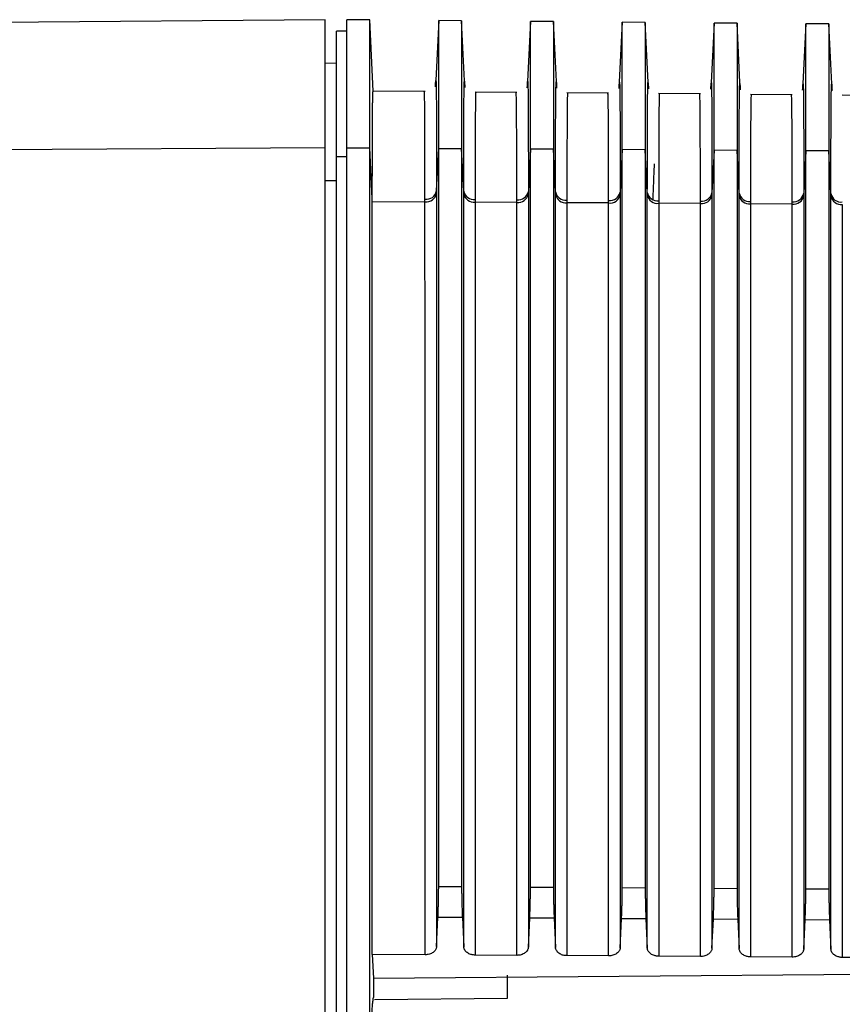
# Model space of a CAD drawing. Header units: millimetres. Extents: x -103 to 103, y 0 to 140.
# Tile 21 of 23: x 17 to 53, y 97 to 140. Entities that reach past the tile are written whole.
import ezdxf

# ---------------------------------------------------------------- set-up
doc = ezdxf.new("R2010")
doc.units = ezdxf.units.MM

msp = doc.modelspace()

# ---------------------------------------------------------------- linework, layer by layer
at = {"color": 7, "linetype": 'Continuous', "lineweight": 25}
for p, q in [((30.5, 139.534), (-88.2, 138.498)), ((30.5, 51.401), (30.5, 139.534)), ((32.451, 139.521), (31.449, 139.53)), ((32.603, 136.42), (32.45, 139.521)), ((35.45, 139.495), (35.307, 136.604)), ((36.45, 139.486), (35.45, 139.495)), ((35.45, 101.748), (35.45, 139.495)), ((36.593, 136.583), (36.45, 139.486)), ((36.45, 139.486), (36.45, 101.741)), ((39.45, 139.46), (39.307, 136.569)), ((40.45, 139.451), (39.45, 139.46)), ((39.45, 101.722), (39.45, 139.46)), ((40.593, 136.549), (40.45, 139.451)), ((40.45, 139.451), (40.45, 101.716)), ((43.45, 139.425), (43.307, 136.534)), ((44.45, 139.417), (43.45, 139.425)), ((43.45, 101.696), (43.45, 139.425)), ((44.593, 136.514), (44.45, 139.417)), ((44.45, 139.417), (44.45, 101.69)), ((47.45, 139.39), (47.307, 136.499)), ((48.45, 139.382), (47.45, 139.39)), ((47.45, 101.671), (47.45, 139.39)), ((48.593, 136.478), (48.45, 139.382)), ((48.45, 139.382), (48.45, 101.664)), ((51.45, 139.355), (51.307, 136.464)), ((52.45, 139.347), (51.45, 139.355)), ((51.45, 101.645), (51.45, 139.355)), ((52.593, 136.443), (52.45, 139.347)), ((52.45, 139.347), (52.45, 101.639)), ((31.454, 139.034), (31, 139.034)), ((31, 51.901), (31, 139.034)), ((31, 137.634), (30.5, 137.63)), ((34.857, 136.4), (32.594, 136.42)), ((38.857, 136.365), (37.034, 136.381)), ((42.857, 136.33), (41.034, 136.346)), ((46.857, 136.295), (45.034, 136.311)), ((50.857, 136.261), (49.034, 136.276)), ((54.857, 136.226), (53.034, 136.242)), ((30.5, 133.952), (-88.2, 133.173)), ((31.45, 133.949), (32.45, 133.942)), ((32.559, 131.745), (32.45, 133.942)), ((31, 133.576), (31.45, 133.576)), ((35.359, 132.071), (35.45, 133.923)), ((35.45, 133.923), (36.45, 133.916)), ((36.542, 132.057), (36.45, 133.916)), ((39.45, 133.896), (39.359, 132.045)), ((40.45, 133.89), (39.45, 133.896)), ((40.542, 132.031), (40.45, 133.89)), ((43.45, 133.87), (43.359, 132.018)), ((44.45, 133.864), (43.45, 133.87)), ((44.542, 132.005), (44.45, 133.864)), ((47.45, 133.844), (47.359, 131.992)), ((48.45, 133.837), (47.45, 133.844)), ((48.542, 131.978), (48.45, 133.837)), ((51.45, 133.818), (51.359, 131.966)), ((52.45, 133.811), (51.45, 133.818)), ((52.542, 131.952), (52.45, 133.811)), ((30.5, 132.52), (31, 132.524)), ((38.854, 131.569), (37.037, 131.581)), ((42.854, 131.543), (41.037, 131.555)), ((46.854, 131.517), (45.037, 131.529)), ((50.854, 131.491), (49.037, 131.503)), ((35.45, 101.748), (36.45, 101.741)), ((39.45, 101.722), (40.45, 101.716)), ((43.45, 101.696), (44.45, 101.69)), ((47.45, 101.671), (48.45, 101.664)), ((51.45, 101.645), (52.45, 101.639)), ((35.359, 99.128), (35.418, 100.393)), ((36.482, 100.386), (35.418, 100.393)), ((36.482, 100.386), (36.542, 99.114)), ((39.359, 99.103), (39.418, 100.367)), ((40.482, 100.36), (39.418, 100.367)), ((40.482, 100.36), (40.542, 99.089)), ((43.359, 99.077), (43.418, 100.341)), ((44.482, 100.335), (43.418, 100.341)), ((44.482, 100.335), (44.542, 99.063)), ((47.359, 99.051), (47.418, 100.316)), ((48.482, 100.309), (47.418, 100.316)), ((48.482, 100.309), (48.542, 99.037)), ((51.359, 99.026), (51.418, 100.29)), ((52.482, 100.283), (51.418, 100.29)), ((52.482, 100.283), (52.542, 99.012)), ((32.558, 98.783), (32.607, 97.753)), ((34.855, 98.768), (32.558, 98.783)), ((38.855, 98.743), (37.037, 98.754)), ((42.855, 98.717), (41.037, 98.729)), ((46.855, 98.692), (45.037, 98.703)), ((50.855, 98.666), (49.037, 98.678)), ((54.855, 98.64), (53.037, 98.652)), ((32.607, 97.753), (88.1, 98.195)), ((38.45, 96.883), (38.45, 97.879)), ((32.607, 97.755), (32.606, 96.907)), ((32.652, 96.816), (38.45, 96.883))]:
    msp.add_line(p, q, dxfattribs=at)
at = {"color": 8, "linetype": 'Continuous', "lineweight": 25}
for p, q in [((34.854, 131.705), (34.853, 133.283)), ((38.854, 131.679), (38.853, 133.25)), ((42.854, 131.653), (42.853, 133.217)), ((46.854, 131.627), (46.853, 133.184)), ((49.039, 133.177), (49.037, 131.613)), ((50.854, 131.6), (50.853, 133.151)), ((32.558, 131.611), (34.854, 131.596))]:
    msp.add_line(p, q, dxfattribs=at)
at = {"color": 7, "linetype": 'Continuous', "lineweight": 25}
for centre, radius, start, end in [((34.908, 132.161), 0.459, 263.249, 348.6621), ((34.91, 132.051), 0.458, 263.1011, 348.3876), ((36.99, 132.146), 0.457, 191.1795, 275.9536), ((36.989, 132.035), 0.456, 191.4519, 276.1079), ((38.908, 132.135), 0.459, 263.2493, 348.6626), ((38.91, 132.024), 0.458, 263.1011, 348.3876), ((40.99, 132.119), 0.457, 191.179, 275.9533), ((40.989, 132.008), 0.456, 191.4519, 276.1079), ((42.908, 132.109), 0.459, 263.2495, 348.6631), ((42.91, 131.998), 0.458, 263.1011, 348.3876), ((44.99, 132.093), 0.457, 191.1786, 275.953), ((44.989, 131.982), 0.456, 191.4519, 276.1079), ((46.908, 132.082), 0.459, 263.2498, 348.6636), ((46.91, 131.972), 0.458, 263.1011, 348.3876), ((48.99, 132.067), 0.457, 191.1781, 275.9528), ((48.989, 131.956), 0.456, 191.4519, 276.1079), ((50.908, 132.056), 0.459, 263.2501, 348.664), ((50.91, 131.946), 0.458, 263.1011, 348.3876), ((52.99, 132.041), 0.457, 191.1776, 275.9525), ((52.989, 131.93), 0.456, 191.4519, 276.1079)]:
    msp.add_arc(centre, radius, start, end, dxfattribs=at)
for points, knots in [([(31.45, 133.949), (31.45, 134.053), (31.45, 134.261), (31.45, 134.564), (31.45, 134.859), (31.45, 135.145), (31.45, 135.424), (31.45, 135.694), (31.45, 135.957), (31.45, 136.481), (31.45, 137.206), (31.45, 138.027), (31.45, 138.685), (31.45, 139.071), (31.45, 139.282), (31.45, 139.393), (31.45, 139.472), (31.45, 139.521), (31.45, 139.527), (31.45, 139.53)], [0, 0, 0, 0, 0.02949, 0.058941, 0.088367, 0.117782, 0.147198, 0.176629, 0.206088, 0.235588, 0.359293, 0.483036, 0.611091, 0.739163, 0.791411, 0.843545, 0.895639, 0.947766, 1, 1, 1, 1]), ([(32.45, 133.942), (32.45, 135.721), (32.45, 137.13), (32.45, 139.031), (32.45, 139.521), (32.45, 139.521)], [0, 0, 0, 0, 0.5, 0.5, 1, 1, 1, 1]), ([(35.309, 136.604), (35.315, 136.724), (35.33, 137.006), (35.342, 136.69), (35.351, 135.775), (35.357, 134.267), (35.358, 132.802), (35.359, 132.071)], [0, 0, 0, 0, 0.158076, 0.368982, 0.578985, 0.78966, 1, 1, 1, 1]), ([(36.542, 132.057), (36.542, 132.788), (36.544, 134.252), (36.549, 135.758), (36.559, 136.671), (36.571, 136.986), (36.585, 136.704), (36.591, 136.583)], [0, 0, 0, 0, 0.210313, 0.42109, 0.630428, 0.841118, 1, 1, 1, 1]), ([(39.309, 136.569), (39.315, 136.69), (39.33, 136.971), (39.342, 136.656), (39.351, 135.742), (39.357, 134.236), (39.358, 132.775), (39.359, 132.045)], [0, 0, 0, 0, 0.158325, 0.369169, 0.57911, 0.789723, 1, 1, 1, 1]), ([(40.542, 132.031), (40.542, 132.76), (40.544, 134.22), (40.549, 135.724), (40.559, 136.636), (40.571, 136.951), (40.585, 136.67), (40.591, 136.548)], [0, 0, 0, 0, 0.210076, 0.420602, 0.63002, 0.840607, 1, 1, 1, 1]), ([(43.309, 136.534), (43.315, 136.655), (43.33, 136.935), (43.342, 136.621), (43.351, 135.71), (43.357, 134.206), (43.358, 132.747), (43.359, 132.018)], [0, 0, 0, 0, 0.158575, 0.369356, 0.579235, 0.789785, 1, 1, 1, 1]), ([(44.542, 132.005), (44.542, 132.732), (44.544, 134.188), (44.549, 135.689), (44.559, 136.6), (44.571, 136.916), (44.585, 136.635), (44.591, 136.514)], [0, 0, 0, 0, 0.209842, 0.419959, 0.629583, 0.839993, 1, 1, 1, 1]), ([(47.309, 136.499), (47.315, 136.62), (47.33, 136.9), (47.342, 136.587), (47.351, 135.677), (47.357, 134.176), (47.358, 132.72), (47.359, 131.992)], [0, 0, 0, 0, 0.158826, 0.369544, 0.57936, 0.789848, 1, 1, 1, 1]), ([(48.542, 131.978), (48.542, 132.706), (48.544, 134.163), (48.549, 135.661), (48.559, 136.568), (48.571, 136.881), (48.585, 136.599), (48.592, 136.478)], [0, 0, 0, 0, 0.210202, 0.420863, 0.630068, 0.840633, 1, 1, 1, 1]), ([(51.309, 136.464), (51.315, 136.585), (51.33, 136.865), (51.342, 136.552), (51.351, 135.644), (51.357, 134.146), (51.358, 132.692), (51.359, 131.966)], [0, 0, 0, 0, 0.159077, 0.369732, 0.579486, 0.789911, 1, 1, 1, 1]), ([(52.542, 131.952), (52.542, 132.678), (52.544, 134.132), (52.549, 135.628), (52.559, 136.534), (52.571, 136.846), (52.585, 136.564), (52.592, 136.443)], [0, 0, 0, 0, 0.210095, 0.420663, 0.629848, 0.840358, 1, 1, 1, 1]), ([(32.559, 131.745), (32.559, 131.844), (32.559, 132.042), (32.559, 132.326), (32.559, 132.601), (32.56, 132.864), (32.56, 133.116), (32.56, 133.358), (32.561, 133.59), (32.561, 133.811), (32.562, 134.022), (32.563, 134.223), (32.563, 134.413), (32.564, 134.594), (32.565, 134.765), (32.566, 134.926), (32.566, 135.078), (32.567, 135.221), (32.568, 135.355), (32.569, 135.48), (32.57, 135.596), (32.571, 135.703), (32.573, 135.802), (32.574, 135.893), (32.575, 135.976), (32.576, 136.052), (32.578, 136.119), (32.579, 136.18), (32.581, 136.233), (32.582, 136.279), (32.584, 136.318), (32.585, 136.351), (32.587, 136.377), (32.588, 136.397), (32.59, 136.411), (32.592, 136.42), (32.593, 136.421), (32.594, 136.421)], [0, 0, 0, 0, 0.033501, 0.066713, 0.099634, 0.132266, 0.164607, 0.196659, 0.22842, 0.259892, 0.291073, 0.321965, 0.352566, 0.382878, 0.412899, 0.44263, 0.472072, 0.501223, 0.530085, 0.558656, 0.586938, 0.614929, 0.64263, 0.670042, 0.697163, 0.723995, 0.750536, 0.776787, 0.802749, 0.82842, 0.853802, 0.878893, 0.903694, 0.928206, 0.952427, 0.976359, 1, 1, 1, 1]), ([(34.853, 133.283), (34.853, 133.287), (34.852, 133.794), (34.85, 134.527), (34.845, 135.567), (34.838, 136.262), (34.828, 136.356), (34.824, 136.4)], [0, 0, 0, 0, 0.001921, 0.227489, 0.440117, 0.734596, 1, 1, 1, 1]), ([(37.068, 136.381), (37.067, 136.38), (37.066, 136.378), (37.064, 136.361), (37.062, 136.334), (37.06, 136.295), (37.058, 136.244), (37.056, 136.18), (37.054, 136.102), (37.053, 136.009), (37.051, 135.903), (37.05, 135.781), (37.048, 135.643), (37.047, 135.488), (37.046, 135.317), (37.044, 135.129), (37.043, 134.922), (37.042, 134.697), (37.042, 134.454), (37.041, 134.191), (37.04, 133.908), (37.039, 133.606), (37.039, 133.389), (37.039, 133.28)], [0, 0, 0, 0, 0.040267, 0.081268, 0.123006, 0.165478, 0.208686, 0.252628, 0.297306, 0.34272, 0.388868, 0.435752, 0.483371, 0.531726, 0.580815, 0.63064, 0.6812, 0.732495, 0.784526, 0.837291, 0.890792, 0.945029, 1, 1, 1, 1]), ([(38.853, 133.25), (38.853, 133.256), (38.852, 133.762), (38.85, 134.495), (38.845, 135.533), (38.838, 136.228), (38.828, 136.321), (38.824, 136.366)], [0, 0, 0, 0, 0.002484, 0.227912, 0.440415, 0.734731, 1, 1, 1, 1]), ([(41.068, 136.346), (41.067, 136.345), (41.066, 136.343), (41.064, 136.327), (41.062, 136.3), (41.06, 136.261), (41.058, 136.209), (41.056, 136.145), (41.054, 136.067), (41.053, 135.975), (41.051, 135.869), (41.05, 135.747), (41.048, 135.609), (41.047, 135.455), (41.046, 135.284), (41.044, 135.096), (41.043, 134.89), (41.042, 134.665), (41.042, 134.422), (41.041, 134.16), (41.04, 133.877), (41.039, 133.576), (41.039, 133.36), (41.039, 133.251)], [0, 0, 0, 0, 0.0402701, 0.0812751, 0.123015, 0.1654898, 0.2086995, 0.2526441, 0.2973236, 0.342738, 0.3888873, 0.4357715, 0.4833905, 0.5317445, 0.5808334, 0.6306571, 0.6812157, 0.7325092, 0.7845376, 0.8373009, 0.8907991, 0.9450321, 1, 1, 1, 1]), ([(42.853, 133.217), (42.853, 133.224), (42.852, 133.731), (42.85, 134.464), (42.845, 135.5), (42.838, 136.193), (42.828, 136.286), (42.824, 136.331)], [0, 0, 0, 0, 0.0030441, 0.2283333, 0.44071, 0.7348627, 1, 1, 1, 1]), ([(45.068, 136.311), (45.067, 136.31), (45.066, 136.308), (45.064, 136.292), (45.062, 136.265), (45.06, 136.226), (45.058, 136.175), (45.056, 136.11), (45.054, 136.033), (45.053, 135.941), (45.051, 135.834), (45.05, 135.713), (45.048, 135.575), (45.047, 135.422), (45.046, 135.251), (45.044, 135.063), (45.043, 134.858), (45.042, 134.634), (45.042, 134.391), (45.041, 134.129), (45.04, 133.847), (45.039, 133.546), (45.039, 133.33), (45.039, 133.222)], [0, 0, 0, 0, 0.040274, 0.081283, 0.123026, 0.165504, 0.208716, 0.252663, 0.297344, 0.342759, 0.388909, 0.435794, 0.483413, 0.531767, 0.580855, 0.630677, 0.681234, 0.732526, 0.784552, 0.837312, 0.890807, 0.945036, 1, 1, 1, 1]), ([(46.853, 133.184), (46.853, 133.192), (46.852, 133.7), (46.85, 134.432), (46.845, 135.467), (46.838, 136.158), (46.828, 136.252), (46.824, 136.296)], [0, 0, 0, 0, 0.003605, 0.228756, 0.441008, 0.734997, 1, 1, 1, 1]), ([(49.068, 136.276), (49.064, 136.232), (49.054, 136.139), (49.046, 135.448), (49.041, 134.415), (49.039, 133.686), (49.039, 133.182), (49.039, 133.177)], [0, 0, 0, 0, 0.265367, 0.559742, 0.772264, 0.997695, 1, 1, 1, 1]), ([(50.853, 133.151), (50.853, 133.16), (50.852, 133.668), (50.85, 134.401), (50.845, 135.433), (50.838, 136.124), (50.828, 136.217), (50.824, 136.261)], [0, 0, 0, 0, 0.004164, 0.229176, 0.441302, 0.735129, 1, 1, 1, 1]), ([(31.45, 88.732), (31.45, 89.304), (31.45, 90.448), (31.45, 92.156), (31.45, 93.857), (31.45, 95.55), (31.45, 97.236), (31.45, 98.915), (31.45, 100.587), (31.45, 102.251), (31.45, 103.908), (31.45, 105.558), (31.45, 107.2), (31.45, 108.835), (31.45, 110.462), (31.45, 112.488), (31.45, 114.902), (31.45, 117.696), (31.45, 120.465), (31.45, 123.21), (31.45, 125.932), (31.45, 128.629), (31.45, 131.305), (31.45, 133.067), (31.45, 133.949)], [0, 0, 0, 0, 0.035723, 0.071442, 0.107157, 0.142869, 0.178579, 0.214288, 0.249996, 0.285704, 0.321413, 0.357124, 0.392837, 0.428554, 0.464275, 0.5, 0.562513, 0.625014, 0.687507, 0.749996, 0.812486, 0.87498, 0.937483, 1, 1, 1, 1]), ([(44.84, 133.256), (44.832, 133.055), (44.812, 132.586), (44.788, 132.017), (44.775, 131.693)], [0, 0, 0, 0, 0.429526, 1, 1, 1, 1]), ([(35.359, 131.958), (35.359, 131.464), (35.359, 130.475), (35.359, 128.981), (35.359, 127.48), (35.359, 125.971), (35.359, 124.454), (35.359, 122.928), (35.359, 121.395), (35.359, 119.854), (35.359, 118.306), (35.359, 116.749), (35.359, 115.185), (35.359, 113.613), (35.359, 112.034), (35.359, 110.446), (35.359, 108.852), (35.359, 107.25), (35.359, 105.64), (35.359, 104.024), (35.359, 102.399), (35.359, 100.768), (35.359, 99.675), (35.359, 99.128)], [0, 0, 0, 0, 0.047547, 0.095105, 0.142672, 0.190249, 0.237835, 0.285428, 0.33303, 0.380639, 0.428255, 0.475877, 0.523505, 0.571139, 0.618777, 0.66642, 0.714067, 0.761717, 0.80937, 0.857025, 0.904682, 0.952341, 1, 1, 1, 1]), ([(36.542, 99.114), (36.542, 99.661), (36.542, 100.754), (36.542, 102.385), (36.542, 104.01), (36.542, 105.626), (36.542, 107.236), (36.542, 108.838), (36.542, 110.432), (36.542, 112.019), (36.542, 113.599), (36.542, 115.171), (36.542, 116.735), (36.542, 118.291), (36.542, 119.84), (36.542, 121.381), (36.542, 122.914), (36.542, 124.439), (36.542, 125.957), (36.542, 127.466), (36.542, 128.967), (36.542, 130.461), (36.542, 131.45), (36.542, 131.944)], [0, 0, 0, 0, 0.04766, 0.095318, 0.142975, 0.190631, 0.238284, 0.285934, 0.33358, 0.381223, 0.428861, 0.476495, 0.524123, 0.571745, 0.619361, 0.66697, 0.714572, 0.762166, 0.809751, 0.857328, 0.904895, 0.952453, 1, 1, 1, 1]), ([(39.359, 131.932), (39.359, 131.438), (39.359, 130.449), (39.359, 128.955), (39.359, 127.454), (39.359, 125.945), (39.359, 124.427), (39.359, 122.902), (39.359, 121.369), (39.359, 119.828), (39.359, 118.28), (39.359, 116.723), (39.359, 115.159), (39.359, 113.587), (39.359, 112.008), (39.359, 110.421), (39.359, 108.826), (39.359, 107.224), (39.359, 105.615), (39.359, 103.998), (39.359, 102.374), (39.359, 100.743), (39.359, 99.649), (39.359, 99.103)], [0, 0, 0, 0, 0.047547, 0.095105, 0.142672, 0.190249, 0.237835, 0.285428, 0.33303, 0.380639, 0.428255, 0.475877, 0.523505, 0.571139, 0.618777, 0.66642, 0.714067, 0.761717, 0.80937, 0.857025, 0.904682, 0.952341, 1, 1, 1, 1]), ([(40.542, 99.089), (40.542, 99.635), (40.542, 100.729), (40.542, 102.36), (40.542, 103.984), (40.542, 105.601), (40.542, 107.21), (40.542, 108.812), (40.542, 110.407), (40.542, 111.994), (40.542, 113.573), (40.542, 115.145), (40.542, 116.709), (40.542, 118.265), (40.542, 119.814), (40.542, 121.355), (40.542, 122.888), (40.542, 124.413), (40.542, 125.93), (40.542, 127.44), (40.542, 128.941), (40.542, 130.434), (40.542, 131.423), (40.542, 131.918)], [0, 0, 0, 0, 0.047659, 0.095318, 0.142975, 0.190631, 0.238283, 0.285934, 0.33358, 0.381223, 0.428861, 0.476495, 0.524123, 0.571745, 0.619361, 0.66697, 0.714572, 0.762166, 0.809751, 0.857328, 0.904895, 0.952453, 1, 1, 1, 1]), ([(43.359, 131.906), (43.359, 131.411), (43.359, 130.422), (43.359, 128.929), (43.359, 127.428), (43.359, 125.919), (43.359, 124.401), (43.359, 122.876), (43.359, 121.343), (43.359, 119.802), (43.359, 118.254), (43.359, 116.697), (43.359, 115.133), (43.359, 113.561), (43.359, 111.982), (43.359, 110.395), (43.359, 108.8), (43.359, 107.198), (43.359, 105.589), (43.359, 103.972), (43.359, 102.348), (43.359, 100.717), (43.359, 99.624), (43.359, 99.077)], [0, 0, 0, 0, 0.047547, 0.095105, 0.142672, 0.190249, 0.237835, 0.285428, 0.33303, 0.380639, 0.428255, 0.475877, 0.523505, 0.571139, 0.618777, 0.66642, 0.714067, 0.761717, 0.80937, 0.857025, 0.904682, 0.952341, 1, 1, 1, 1]), ([(44.542, 99.063), (44.542, 99.61), (44.542, 100.703), (44.542, 102.334), (44.542, 103.958), (44.542, 105.575), (44.542, 107.184), (44.542, 108.786), (44.542, 110.381), (44.542, 111.968), (44.542, 113.547), (44.542, 115.119), (44.542, 116.683), (44.542, 118.239), (44.542, 119.788), (44.542, 121.329), (44.542, 122.862), (44.542, 124.387), (44.542, 125.904), (44.542, 127.414), (44.542, 128.915), (44.542, 130.408), (44.542, 131.397), (44.542, 131.892)], [0, 0, 0, 0, 0.047659, 0.095318, 0.142975, 0.190631, 0.238283, 0.285933, 0.33358, 0.381223, 0.428861, 0.476495, 0.524123, 0.571745, 0.619361, 0.66697, 0.714572, 0.762166, 0.809751, 0.857328, 0.904895, 0.952453, 1, 1, 1, 1]), ([(47.359, 131.88), (47.359, 131.385), (47.359, 130.396), (47.359, 128.903), (47.359, 127.402), (47.359, 125.892), (47.359, 124.375), (47.359, 122.85), (47.359, 121.317), (47.359, 119.776), (47.359, 118.228), (47.359, 116.671), (47.359, 115.107), (47.359, 113.535), (47.359, 111.956), (47.359, 110.369), (47.359, 108.775), (47.359, 107.173), (47.359, 105.563), (47.359, 103.947), (47.359, 102.322), (47.359, 100.692), (47.359, 99.598), (47.359, 99.051)], [0, 0, 0, 0, 0.047547, 0.095105, 0.142672, 0.190249, 0.237835, 0.285428, 0.33303, 0.380639, 0.428255, 0.475877, 0.523506, 0.571139, 0.618777, 0.66642, 0.714067, 0.761717, 0.80937, 0.857025, 0.904682, 0.952341, 1, 1, 1, 1]), ([(48.542, 99.037), (48.542, 99.584), (48.542, 100.677), (48.542, 102.308), (48.542, 103.932), (48.542, 105.549), (48.542, 107.159), (48.542, 108.76), (48.542, 110.355), (48.542, 111.942), (48.542, 113.521), (48.542, 115.093), (48.542, 116.657), (48.542, 118.213), (48.542, 119.762), (48.542, 121.303), (48.542, 122.836), (48.542, 124.361), (48.542, 125.878), (48.542, 127.387), (48.542, 128.888), (48.542, 130.382), (48.542, 131.371), (48.542, 131.865)], [0, 0, 0, 0, 0.0476595, 0.0953181, 0.1429752, 0.1906305, 0.2382834, 0.2859334, 0.3335801, 0.3812228, 0.4288612, 0.4764947, 0.5241228, 0.5717451, 0.619361, 0.66697, 0.7145717, 0.7621656, 0.8097511, 0.8573278, 0.9048952, 0.9524527, 1, 1, 1, 1]), ([(51.359, 131.853), (51.359, 131.359), (51.359, 130.37), (51.359, 128.877), (51.359, 127.376), (51.359, 125.866), (51.359, 124.349), (51.359, 122.824), (51.359, 121.291), (51.359, 119.75), (51.359, 118.202), (51.359, 116.645), (51.359, 115.081), (51.359, 113.51), (51.359, 111.93), (51.359, 110.343), (51.359, 108.749), (51.359, 107.147), (51.359, 105.538), (51.359, 103.921), (51.359, 102.297), (51.359, 100.666), (51.359, 99.573), (51.359, 99.026)], [0, 0, 0, 0, 0.047547, 0.095105, 0.142672, 0.190249, 0.237835, 0.285428, 0.33303, 0.380639, 0.428255, 0.475877, 0.523506, 0.571139, 0.618777, 0.66642, 0.714067, 0.761717, 0.80937, 0.857025, 0.904682, 0.952341, 1, 1, 1, 1]), ([(52.542, 99.012), (52.542, 99.558), (52.542, 100.652), (52.542, 102.283), (52.542, 103.907), (52.542, 105.523), (52.542, 107.133), (52.542, 108.735), (52.542, 110.329), (52.542, 111.916), (52.542, 113.495), (52.542, 115.067), (52.542, 116.631), (52.542, 118.188), (52.542, 119.736), (52.542, 121.277), (52.542, 122.81), (52.542, 124.335), (52.542, 125.852), (52.542, 127.361), (52.542, 128.862), (52.542, 130.356), (52.542, 131.345), (52.542, 131.839)], [0, 0, 0, 0, 0.047659, 0.095318, 0.142975, 0.190631, 0.238283, 0.285933, 0.33358, 0.381223, 0.428861, 0.476495, 0.524123, 0.571745, 0.619361, 0.66697, 0.714572, 0.762166, 0.809751, 0.857328, 0.904895, 0.952453, 1, 1, 1, 1]), ([(35.418, 100.393), (35.419, 100.416), (35.421, 100.463), (35.424, 100.541), (35.427, 100.622), (35.431, 100.736), (35.436, 100.887), (35.441, 101.072), (35.445, 101.258), (35.448, 101.437), (35.45, 101.605), (35.45, 101.7), (35.45, 101.748)], [0, 0, 0, 0, 0.062814, 0.12509, 0.187373, 0.25021, 0.37509, 0.50004, 0.624227, 0.749475, 0.875195, 1, 1, 1, 1]), ([(36.45, 101.741), (36.45, 101.718), (36.45, 101.672), (36.451, 101.595), (36.451, 101.515), (36.453, 101.402), (36.455, 101.253), (36.459, 101.067), (36.464, 100.881), (36.469, 100.701), (36.476, 100.531), (36.48, 100.434), (36.482, 100.386)], [0, 0, 0, 0, 0.062816, 0.125089, 0.187371, 0.25021, 0.375091, 0.500038, 0.624225, 0.749466, 0.875189, 1, 1, 1, 1]), ([(39.418, 100.367), (39.419, 100.391), (39.421, 100.438), (39.424, 100.515), (39.427, 100.597), (39.431, 100.711), (39.436, 100.861), (39.441, 101.047), (39.445, 101.233), (39.448, 101.411), (39.45, 101.579), (39.45, 101.675), (39.45, 101.722)], [0, 0, 0, 0, 0.0628143, 0.1250895, 0.1873726, 0.2502102, 0.3750899, 0.5000403, 0.624227, 0.7494753, 0.8751948, 1, 1, 1, 1]), ([(40.45, 101.716), (40.45, 101.692), (40.45, 101.646), (40.451, 101.57), (40.451, 101.489), (40.453, 101.376), (40.455, 101.227), (40.459, 101.041), (40.464, 100.855), (40.469, 100.675), (40.476, 100.505), (40.48, 100.409), (40.482, 100.36)], [0, 0, 0, 0, 0.0628156, 0.1250895, 0.1873712, 0.2502099, 0.3750911, 0.5000385, 0.6242252, 0.7494656, 0.8751888, 1, 1, 1, 1]), ([(43.418, 100.341), (43.419, 100.365), (43.421, 100.412), (43.424, 100.49), (43.427, 100.571), (43.431, 100.685), (43.436, 100.835), (43.441, 101.021), (43.445, 101.207), (43.448, 101.386), (43.45, 101.554), (43.45, 101.649), (43.45, 101.696)], [0, 0, 0, 0, 0.062814, 0.125089, 0.187373, 0.25021, 0.37509, 0.50004, 0.624227, 0.749475, 0.875195, 1, 1, 1, 1]), ([(44.45, 101.69), (44.45, 101.667), (44.45, 101.62), (44.451, 101.544), (44.451, 101.464), (44.453, 101.351), (44.455, 101.201), (44.459, 101.016), (44.464, 100.83), (44.469, 100.65), (44.476, 100.48), (44.48, 100.383), (44.482, 100.335)], [0, 0, 0, 0, 0.062816, 0.125089, 0.187371, 0.25021, 0.375091, 0.500039, 0.624225, 0.749466, 0.875189, 1, 1, 1, 1]), ([(47.418, 100.316), (47.419, 100.34), (47.421, 100.387), (47.424, 100.464), (47.427, 100.546), (47.431, 100.66), (47.436, 100.81), (47.441, 100.996), (47.445, 101.181), (47.448, 101.36), (47.45, 101.528), (47.45, 101.623), (47.45, 101.671)], [0, 0, 0, 0, 0.0628143, 0.1250895, 0.1873726, 0.2502102, 0.3750899, 0.5000403, 0.624227, 0.7494753, 0.8751947, 1, 1, 1, 1]), ([(48.45, 101.664), (48.45, 101.641), (48.45, 101.595), (48.451, 101.519), (48.451, 101.438), (48.453, 101.325), (48.455, 101.176), (48.459, 100.99), (48.464, 100.804), (48.469, 100.624), (48.476, 100.454), (48.48, 100.357), (48.482, 100.309)], [0, 0, 0, 0, 0.062816, 0.125089, 0.187371, 0.25021, 0.375091, 0.500039, 0.624225, 0.749466, 0.875189, 1, 1, 1, 1]), ([(51.418, 100.29), (51.419, 100.314), (51.421, 100.361), (51.424, 100.438), (51.427, 100.52), (51.431, 100.634), (51.436, 100.784), (51.441, 100.97), (51.445, 101.156), (51.448, 101.334), (51.45, 101.503), (51.45, 101.598), (51.45, 101.645)], [0, 0, 0, 0, 0.062814, 0.125089, 0.187373, 0.25021, 0.37509, 0.50004, 0.624227, 0.749475, 0.875195, 1, 1, 1, 1]), ([(52.45, 101.639), (52.45, 101.616), (52.45, 101.569), (52.451, 101.493), (52.451, 101.413), (52.453, 101.3), (52.455, 101.15), (52.459, 100.965), (52.464, 100.779), (52.469, 100.599), (52.476, 100.429), (52.48, 100.332), (52.482, 100.283)], [0, 0, 0, 0, 0.062816, 0.125089, 0.187371, 0.25021, 0.375091, 0.500039, 0.624225, 0.749466, 0.875189, 1, 1, 1, 1]), ([(35.359, 99.128), (35.357, 99.113), (35.354, 99.081), (35.339, 99.034), (35.313, 98.982), (35.271, 98.926), (35.208, 98.871), (35.132, 98.826), (35.046, 98.793), (34.952, 98.772), (34.887, 98.769), (34.855, 98.768)], [0, 0, 0, 0, 0.082041, 0.165158, 0.250685, 0.372994, 0.499847, 0.621098, 0.749234, 0.87388, 1, 1, 1, 1]), ([(37.037, 98.754), (37.016, 98.755), (36.974, 98.757), (36.911, 98.767), (36.841, 98.784), (36.765, 98.814), (36.691, 98.858), (36.629, 98.912), (36.583, 98.975), (36.55, 99.043), (36.544, 99.09), (36.542, 99.114)], [0, 0, 0, 0, 0.081992, 0.165096, 0.250641, 0.372895, 0.499839, 0.62106, 0.749227, 0.87379, 1, 1, 1, 1]), ([(39.359, 99.103), (39.357, 99.087), (39.354, 99.055), (39.339, 99.009), (39.313, 98.956), (39.271, 98.9), (39.208, 98.846), (39.132, 98.801), (39.046, 98.768), (38.952, 98.746), (38.887, 98.744), (38.855, 98.743)], [0, 0, 0, 0, 0.082041, 0.165158, 0.250685, 0.372994, 0.499847, 0.621098, 0.749234, 0.87388, 1, 1, 1, 1]), ([(41.037, 98.729), (41.016, 98.73), (40.974, 98.731), (40.911, 98.741), (40.841, 98.758), (40.765, 98.788), (40.691, 98.832), (40.629, 98.887), (40.583, 98.949), (40.55, 99.017), (40.544, 99.065), (40.542, 99.089)], [0, 0, 0, 0, 0.0819924, 0.1650963, 0.250641, 0.372895, 0.4998387, 0.6210604, 0.7492269, 0.8737898, 1, 1, 1, 1]), ([(43.359, 99.077), (43.357, 99.061), (43.354, 99.03), (43.339, 98.983), (43.313, 98.931), (43.271, 98.874), (43.208, 98.82), (43.132, 98.775), (43.046, 98.742), (42.952, 98.72), (42.887, 98.718), (42.855, 98.717)], [0, 0, 0, 0, 0.082041, 0.165158, 0.250685, 0.372994, 0.499847, 0.621098, 0.749234, 0.87388, 1, 1, 1, 1]), ([(45.037, 98.703), (45.016, 98.704), (44.974, 98.705), (44.911, 98.715), (44.841, 98.733), (44.765, 98.763), (44.691, 98.807), (44.629, 98.861), (44.583, 98.924), (44.55, 98.992), (44.544, 99.039), (44.542, 99.063)], [0, 0, 0, 0, 0.081992, 0.165096, 0.250641, 0.372895, 0.499839, 0.62106, 0.749227, 0.87379, 1, 1, 1, 1]), ([(47.359, 99.051), (47.357, 99.036), (47.354, 99.004), (47.339, 98.957), (47.313, 98.905), (47.271, 98.849), (47.208, 98.795), (47.132, 98.749), (47.046, 98.717), (46.952, 98.695), (46.887, 98.693), (46.855, 98.692)], [0, 0, 0, 0, 0.082041, 0.165158, 0.250685, 0.372994, 0.499847, 0.621098, 0.749234, 0.87388, 1, 1, 1, 1]), ([(49.037, 98.678), (49.016, 98.678), (48.974, 98.68), (48.911, 98.69), (48.841, 98.707), (48.765, 98.737), (48.691, 98.781), (48.629, 98.836), (48.583, 98.898), (48.55, 98.966), (48.544, 99.014), (48.542, 99.037)], [0, 0, 0, 0, 0.081992, 0.165096, 0.250641, 0.372895, 0.499839, 0.62106, 0.749227, 0.87379, 1, 1, 1, 1]), ([(51.359, 99.026), (51.357, 99.01), (51.354, 98.979), (51.339, 98.932), (51.313, 98.879), (51.271, 98.823), (51.208, 98.769), (51.132, 98.724), (51.046, 98.691), (50.952, 98.669), (50.887, 98.667), (50.855, 98.666)], [0, 0, 0, 0, 0.082041, 0.165158, 0.250685, 0.372994, 0.499847, 0.621098, 0.749234, 0.87388, 1, 1, 1, 1]), ([(53.037, 98.652), (53.016, 98.653), (52.974, 98.654), (52.911, 98.664), (52.841, 98.682), (52.765, 98.711), (52.691, 98.756), (52.629, 98.81), (52.583, 98.872), (52.55, 98.941), (52.544, 98.988), (52.542, 99.012)], [0, 0, 0, 0, 0.081992, 0.165096, 0.250641, 0.372895, 0.499839, 0.62106, 0.749227, 0.87379, 1, 1, 1, 1]), ([(32.45, 93.305), (32.451, 93.394), (32.454, 93.573), (32.459, 93.83), (32.464, 94.08), (32.47, 94.322), (32.476, 94.555), (32.482, 94.779), (32.489, 94.995), (32.495, 95.202), (32.503, 95.399), (32.51, 95.587), (32.518, 95.765), (32.527, 95.934), (32.535, 96.092), (32.544, 96.241), (32.554, 96.379), (32.563, 96.507), (32.574, 96.624), (32.584, 96.729), (32.595, 96.825), (32.602, 96.879), (32.606, 96.907)], [0, 0, 0, 0, 0.048417, 0.097, 0.14575, 0.194666, 0.243749, 0.292999, 0.342415, 0.391998, 0.441748, 0.491664, 0.541747, 0.591997, 0.642413, 0.692997, 0.743747, 0.794664, 0.845747, 0.896998, 0.948416, 1, 1, 1, 1])]:
    msp.add_open_spline(points, degree=3, knots=knots, dxfattribs=at)
for points in [[(32.45, 93.305), (32.45, 107.648), (32.45, 121.226), (32.45, 133.942)], [(35.359, 132.071), (35.359, 132.033), (35.359, 131.996), (35.359, 131.958)], [(36.542, 131.944), (36.542, 131.982), (36.542, 132.019), (36.542, 132.057)], [(39.359, 132.045), (39.359, 132.007), (39.359, 131.97), (39.359, 131.932)], [(40.542, 131.918), (40.542, 131.956), (40.542, 131.993), (40.542, 132.031)], [(43.359, 132.018), (43.359, 131.981), (43.359, 131.943), (43.359, 131.906)], [(44.542, 131.892), (44.542, 131.929), (44.542, 131.967), (44.542, 132.005)], [(47.359, 131.992), (47.359, 131.955), (47.359, 131.917), (47.359, 131.88)], [(48.542, 131.865), (48.542, 131.903), (48.542, 131.941), (48.542, 131.978)], [(51.359, 131.966), (51.359, 131.928), (51.359, 131.891), (51.359, 131.853)], [(52.542, 131.839), (52.542, 131.877), (52.542, 131.914), (52.542, 131.952)], [(32.558, 131.611), (32.559, 131.656), (32.559, 131.701), (32.559, 131.745)], [(32.558, 98.784), (32.558, 110.269), (32.558, 121.229), (32.558, 131.611)], [(34.854, 131.596), (34.854, 131.632), (34.854, 131.669), (34.854, 131.705)], [(34.855, 98.768), (34.855, 110.253), (34.855, 121.213), (34.854, 131.596)], [(37.037, 131.691), (37.037, 131.655), (37.037, 131.618), (37.037, 131.581)], [(37.037, 131.581), (37.037, 121.199), (37.037, 110.239), (37.037, 98.754)], [(38.854, 131.569), (38.854, 131.606), (38.854, 131.643), (38.854, 131.679)], [(38.855, 98.743), (38.855, 110.228), (38.855, 121.187), (38.854, 131.569)], [(41.037, 131.665), (41.037, 131.629), (41.037, 131.592), (41.037, 131.555)], [(41.037, 131.555), (41.037, 121.173), (41.037, 110.213), (41.037, 98.729)], [(42.854, 131.543), (42.854, 131.58), (42.854, 131.616), (42.854, 131.653)], [(42.855, 98.717), (42.855, 110.202), (42.855, 121.161), (42.854, 131.543)], [(45.037, 131.639), (45.037, 131.602), (45.037, 131.566), (45.037, 131.529)], [(45.037, 131.529), (45.037, 121.147), (45.037, 110.188), (45.037, 98.703)], [(46.854, 131.517), (46.854, 131.554), (46.854, 131.59), (46.854, 131.627)], [(46.855, 98.692), (46.855, 110.176), (46.855, 121.135), (46.854, 131.517)], [(49.037, 131.613), (49.037, 131.576), (49.037, 131.539), (49.037, 131.503)], [(49.037, 131.503), (49.037, 121.121), (49.037, 110.162), (49.037, 98.678)], [(50.854, 131.491), (50.854, 131.527), (50.854, 131.564), (50.854, 131.6)], [(50.855, 98.666), (50.855, 110.15), (50.855, 121.109), (50.854, 131.491)], [(53.037, 131.476), (53.037, 121.095), (53.037, 110.136), (53.037, 98.652)]]:
    msp.add_open_spline(points, degree=3, dxfattribs=at)
at = {"color": 8, "linetype": 'Continuous', "lineweight": 25}
for points, knots in [([(37.039, 133.28), (37.039, 133.201), (37.038, 133.042), (37.038, 132.793), (37.038, 132.534), (37.037, 132.263), (37.037, 131.983), (37.037, 131.789), (37.037, 131.691)], [0, 0, 0, 0, 0.162897, 0.327301, 0.493214, 0.660635, 0.829563, 1, 1, 1, 1]), ([(41.039, 133.251), (41.039, 133.172), (41.038, 133.014), (41.038, 132.765), (41.038, 132.506), (41.037, 132.236), (41.037, 131.957), (41.037, 131.763), (41.037, 131.665)], [0, 0, 0, 0, 0.162898, 0.327304, 0.493217, 0.660637, 0.829565, 1, 1, 1, 1]), ([(45.039, 133.222), (45.039, 133.143), (45.038, 132.985), (45.038, 132.736), (45.038, 132.478), (45.037, 132.209), (45.037, 131.93), (45.037, 131.736), (45.037, 131.639)], [0, 0, 0, 0, 0.1629, 0.327307, 0.49322, 0.66064, 0.829567, 1, 1, 1, 1])]:
    msp.add_open_spline(points, degree=3, knots=knots, dxfattribs=at)

doc.saveas('drawing.dxf')
